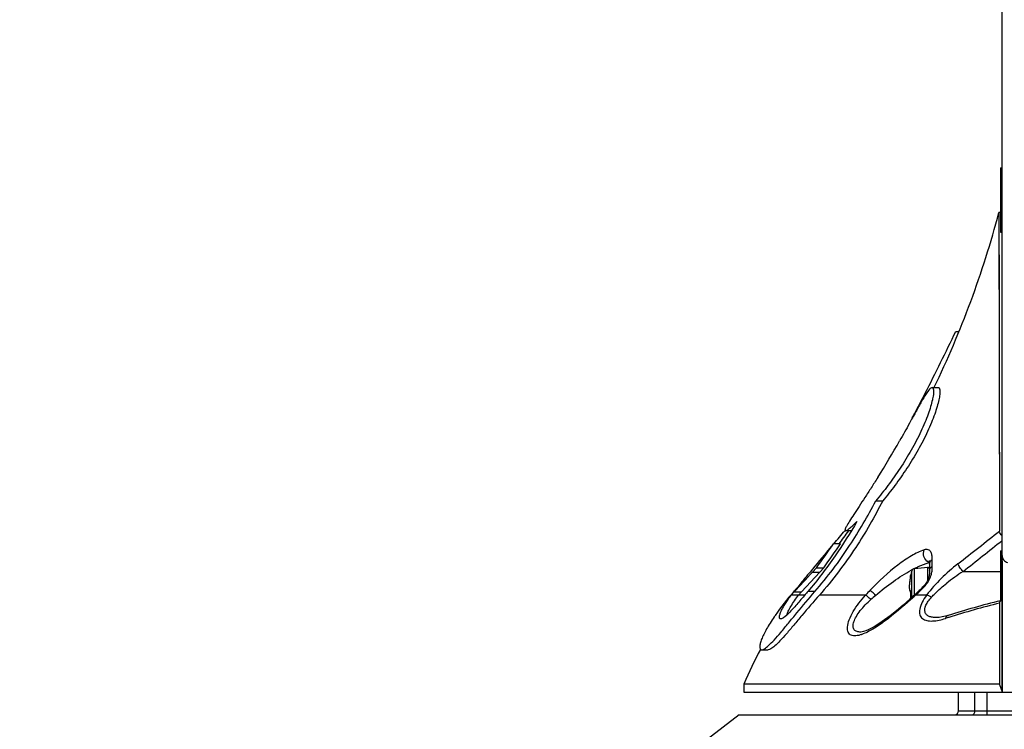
# Model space of a CAD drawing. Header units: millimetres. Extents: x 0 to 420, y 0 to 297.
# Tile 108 of 150: x 293 to 317, y 144 to 161. Entities that reach past the tile are written whole.
import ezdxf

# ---------------------------------------------------------------- set-up
doc = ezdxf.new("R2010")
doc.units = ezdxf.units.MM
doc.header["$LTSCALE"] = 23.1
doc.layers.get('0').update_dxf_attribs({"linetype": 'CONTINUOUS'})
for name, color, linetype in [('02___PRT_ALL_AXES', 7, 'CONTINUOUS'), ('03___PRT_ALL_CURVES', 7, 'CONTINUOUS'), ('AXES', 7, 'CONTINUOUS'), ('DIM_PILOTEES', 7, 'CONTINUOUS')]:
    doc.layers.add(name, color=color, linetype=linetype)
doc.styles.get("Standard").update_dxf_attribs({"font": 'txt', "width": 0.7})
doc.dimstyles.new('DIMSTYLE_2', dxfattribs={"dimtxt": 2.5, "dimasz": 3.5, "dimexe": 2, "dimexo": 0, "dimtad": 1, "dimdec": 0, "dimlfac": 5, "dimdsep": 46, "dimtxsty": 'Standard', "dimblk": '_FILLED', "dimblk1": '_FILLED', "dimblk2": '_FILLED', "dimcen": 0, "dimazin": 2, "dimtp": 0.8, "dimtm": 0.8, "dimtfac": 1, "dimtdec": 0, "dimtofl": 0, "dimtmove": 0, "dimatfit": 3, "dimldrblk": '_FILLED', "dimfxl": 0, "dimtolj": 1, "dimarcsym": 0})

# ---------------------------------------------------------------- blocks, each defined once
blk = doc.blocks.new('_FILLED')
at = {"color": 0, "linetype": 'ByBlock'}
blk.add_solid([(0, 0), (-1, 0.1429), (-1, -0.1429)], dxfattribs=at)
blk = doc.blocks.new('*D12')
at = {"layer": 'DIM_PILOTEES', "color": 2, "linetype": 'Continuous'}
for p, q in [((307.099, 235.153), (248.811, 235.153)), ((250.811, 235.153), (250.811, 180.693)), ((250.811, 126.233), (250.811, 180.693)), ((309.388, 126.233), (248.811, 126.233))]:
    blk.add_line(p, q, dxfattribs=at)
at = {"layer": 'DIM_PILOTEES', "color": 2, "linetype": 'Continuous', "xscale": 3.5, "yscale": 3.5, "zscale": 3.5}
for p, rotation in [((250.811, 235.153), 90), ((250.811, 126.233), 270)]:
    blk.add_blockref('_FILLED', p, dxfattribs=dict(at, rotation=rotation))
at = {"layer": 'DIM_PILOTEES', "color": 2, "linetype": 'Continuous', "insert": (247.686, 180.693), "char_height": 2.5, "width": 8.30357, "attachment_point": 2, "rotation": 90, "line_spacing_factor": 0.9}
blk.add_mtext('{\\ftxt;\\W0.0001;\\H0.0001;\\~}{\\ftxt;\\W2.2142857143;\\H2.5; }{\\ftxt;\\W0.0001;\\H0.0001;\\~}', dxfattribs=at)
blk = doc.blocks.new('*D16')
at = {"layer": 'DIM_PILOTEES', "color": 2, "linetype": 'Continuous'}
for p, q in [((324.085, 211.353), (253.811, 211.353)), ((255.811, 211.353), (255.811, 168.793)), ((255.811, 126.233), (255.811, 168.793)), ((309.388, 126.233), (253.811, 126.233))]:
    blk.add_line(p, q, dxfattribs=at)
at = {"layer": 'DIM_PILOTEES', "color": 2, "linetype": 'Continuous', "xscale": 3.5, "yscale": 3.5, "zscale": 3.5}
for p, rotation in [((255.811, 211.353), 90), ((255.811, 126.233), 270)]:
    blk.add_blockref('_FILLED', p, dxfattribs=dict(at, rotation=rotation))
at = {"layer": 'DIM_PILOTEES', "color": 2, "linetype": 'Continuous', "insert": (252.686, 168.793), "char_height": 2.5, "width": 8.83929, "attachment_point": 2, "rotation": 90, "line_spacing_factor": 0.9}
blk.add_mtext('{\\ftxt;\\W0.0001;\\H0.0001;\\~}{\\ftxt;\\W2.3571428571;\\H2.5; }{\\ftxt;\\W0.0001;\\H0.0001;\\~}', dxfattribs=at)

msp = doc.modelspace()

# ---------------------------------------------------------------- linework, layer by layer
at = {"color": 7, "linetype": 'Continuous'}
for p, q in [((317.3345, 144.7533), (317.3345, 218.743)), ((317.2559, 156.6472), (317.2559, 156.6438)), ((317.2559, 156.6472), (317.2619, 152.8156)), ((317.2945, 156.6422), (317.2559, 156.6472)), ((317.256, 156.5171), (317.2563, 156.3442)), ((317.2563, 156.3442), (317.2564, 156.2706)), ((316.1856, 153.6964), (316.2653, 153.6964)), ((317.2608, 153.4018), (317.2615, 153.014)), ((317.2615, 153.014), (317.2622, 152.6141)), ((317.2619, 152.8034), (317.2623, 152.5534)), ((317.2622, 152.6141), (317.2623, 152.5534)), ((317.2623, 152.5534), (317.2696, 148.7477)), ((315.5979, 152.3031), (315.7549, 152.3031)), ((315.1667, 151.6565), (315.1309, 151.591)), ((315.2005, 151.7182), (315.1667, 151.6565)), ((315.1309, 151.591), (315.1097, 151.5523)), ((317.2645, 151.3595), (317.2654, 150.9325)), ((314.7944, 150.9841), (314.7944, 150.984)), ((314.2015, 149.4946), (314.3735, 149.4946)), ((313.4512, 148.7559), (313.4516, 148.7559)), ((313.5984, 148.7559), (313.4516, 148.7559)), ((313.3291, 148.4308), (313.1537, 148.4308)), ((315.6038, 147.8788), (315.6018, 148.0478)), ((312.811, 147.7292), (312.3639, 147.2406)), ((312.5541, 147.6465), (312.6303, 147.7292)), ((312.7302, 147.8376), (312.6303, 147.7292)), ((312.6303, 147.7292), (312.811, 147.7292)), ((312.7302, 147.8376), (312.9102, 147.8376)), ((312.811, 147.7292), (312.9102, 147.8376)), ((315.0929, 147.0966), (315.0929, 147.7614)), ((315.1633, 147.8208), (315.4911, 147.8495)), ((315.1633, 147.1604), (315.1633, 147.8208)), ((315.4911, 147.5329), (315.4911, 147.8495)), ((315.5345, 147.9257), (315.5345, 147.7547)), ((316.3659, 147.744), (317.2945, 147.744)), ((312.2034, 147.2663), (312.542, 147.6334)), ((312.4526, 147.5861), (312.4547, 147.5887)), ((312.4551, 147.5883), (312.453, 147.5857)), ((312.4547, 147.5887), (312.4751, 147.6133)), ((312.542, 147.6334), (312.5541, 147.6465)), ((312.542, 147.6334), (312.5541, 147.6465)), ((315.0399, 147.4735), (315.0374, 147.4491)), ((315.043, 147.4987), (315.0399, 147.4732)), ((315.0466, 147.5246), (315.0429, 147.4984)), ((315.0507, 147.551), (315.0465, 147.5243)), ((315.0553, 147.5777), (315.0506, 147.5507)), ((315.0594, 147.6002), (315.0552, 147.5774)), ((315.0604, 147.6055), (315.0594, 147.6002)), ((315.0594, 147.6001), (315.0594, 147.6002)), ((315.0617, 147.6122), (315.0604, 147.6055)), ((315.0628, 147.6184), (315.0617, 147.6122)), ((315.0634, 147.6222), (315.0628, 147.6184)), ((315.064, 147.6257), (315.0634, 147.6222)), ((315.0645, 147.6287), (315.064, 147.6257)), ((315.065, 147.6315), (315.0645, 147.6287)), ((315.065, 147.6427), (315.0662, 147.6426)), ((315.065, 147.6427), (315.0662, 147.6426)), ((315.0653, 147.6335), (315.065, 147.6315)), ((315.0659, 147.6382), (315.0653, 147.6335)), ((315.0659, 147.6385), (315.0659, 147.6382)), ((312.1772, 147.2498), (312.1696, 147.2498)), ((312.1737, 147.2454), (312.1809, 147.2544)), ((312.1772, 147.2498), (312.1809, 147.2545)), ((312.1809, 147.2421), (312.1797, 147.2406)), ((312.1797, 147.2406), (312.3639, 147.2406)), ((312.1881, 147.2498), (312.2035, 147.2664)), ((312.3539, 147.2405), (312.3403, 147.2234)), ((312.6932, 147.2498), (312.5178, 147.2498)), ((315.033, 147.3846), (315.0326, 147.366)), ((315.0326, 147.3661), (315.0327, 147.3491)), ((315.0327, 147.3492), (315.0332, 147.3338)), ((315.0339, 147.4048), (315.033, 147.3845)), ((315.0332, 147.3339), (315.0342, 147.3201)), ((315.0354, 147.4264), (315.0339, 147.4046)), ((315.0342, 147.3202), (315.0355, 147.3079)), ((315.0374, 147.4494), (315.0354, 147.4262)), ((315.0355, 147.308), (315.0373, 147.2972)), ((315.0372, 147.2972), (315.0394, 147.2876)), ((315.0394, 147.2877), (315.0419, 147.2793)), ((315.0419, 147.2793), (315.045, 147.2718)), ((315.0597, 147.2543), (315.0651, 147.2518)), ((315.0662, 147.2303), (315.0658, 147.2303)), ((312.1095, 147.163), (312.293, 147.163)), ((312.2896, 147.1587), (312.293, 147.163)), ((312.4397, 147.1587), (312.2896, 147.1587)), ((313.9511, 147.1587), (312.8035, 147.1587)), ((315.1803, 147.1758), (315.048, 147.0559)), ((315.0775, 147.0561), (315.0655, 147.0454)), ((315.0662, 147.0763), (315.0658, 147.0763)), ((315.0658, 147.0763), (315.0659, 147.0721)), ((315.4626, 147.1587), (315.1897, 147.1587)), ((317.2923, 147.0217), (317.3236, 147.0296)), ((317.2925, 147.0216), (317.3236, 147.0296)), ((317.3235, 147.0296), (317.3345, 147.0317)), ((317.2726, 146.9633), (317.2703, 144.9533)), ((315.7051, 146.6033), (315.7049, 146.6033)), ((315.9963, 146.6577), (315.9963, 146.6577)), ((311.3733, 145.8049), (311.5359, 145.8049)), ((311.3733, 145.8049), (311.3743, 145.8049)), ((311.3743, 145.8049), (311.3749, 145.8049)), ((311.5354, 145.8049), (311.5343, 145.8049)), ((311.536, 145.8049), (311.5354, 145.8049)), ((310.9345, 144.9533), (310.9345, 144.7533)), ((317.2703, 144.9533), (310.9345, 144.9533)), ((310.9345, 144.7533), (347.7345, 144.7533)), ((316.662, 144.2933), (316.662, 144.7533)), ((316.9601, 144.1933), (316.9601, 144.7533)), ((316.2545, 144.2933), (319.7345, 144.2933)), ((310.8145, 144.1933), (309.4257, 143.1224)), ((310.8145, 144.1933), (347.8545, 144.1933))]:
    msp.add_line(p, q, dxfattribs=at)
for points in [[(317.2564, 156.2706), (317.2566, 156.0992), (317.257, 155.7826)], [(317.257, 155.7826), (317.2572, 155.663), (317.2574, 155.5368), (317.2576, 155.404), (317.2583, 154.9683)], [(317.2583, 154.9683), (317.2585, 154.8118), (317.2588, 154.6503), (317.259, 154.4841), (317.2593, 154.3134), (317.2596, 154.1385), (317.2608, 153.4018)], [(317.263, 152.2021), (317.2634, 151.9928), (317.2645, 151.3595)], [(317.2654, 150.9325), (317.2663, 150.4884), (317.2667, 150.2556), (317.2672, 150.0209), (317.2676, 149.7879), (317.268, 149.5607), (317.2683, 149.3452), (317.2687, 149.1384), (317.2693, 148.9392)], [(315.5279, 148.014), (315.5291, 148.0096), (315.5315, 147.9955), (315.5335, 147.9724), (315.5345, 147.9412), (315.5345, 147.9257)], [(315.5345, 147.7552), (315.5342, 147.7254), (315.5332, 147.7006), (315.5314, 147.6774), (315.5285, 147.6548), (315.5246, 147.6327), (315.5194, 147.6106), (315.5129, 147.5885), (315.5051, 147.5661), (315.4959, 147.5434), (315.4852, 147.5203), (315.4728, 147.4968), (315.4589, 147.473), (315.4433, 147.4494), (315.4263, 147.4261), (315.4081, 147.4037), (315.3948, 147.3887)], [(315.045, 147.2718), (315.0488, 147.2651), (315.0536, 147.2592), (315.0597, 147.2543)], [(315.0638, 147.2594), (315.0639, 147.2592), (315.064, 147.2586), (315.0643, 147.2576), (315.0645, 147.2562), (315.0648, 147.2544), (315.0651, 147.2523)], [(315.0658, 147.2303), (315.0655, 147.2206), (315.0651, 147.2063), (315.0649, 147.192), (315.0647, 147.1777), (315.0646, 147.1633), (315.0646, 147.1437)], [(315.0651, 147.2523), (315.0653, 147.2499), (315.0655, 147.2472), (315.0657, 147.2444), (315.0658, 147.2413), (315.0659, 147.238), (315.0659, 147.2346), (315.0658, 147.2311), (315.0658, 147.2303)], [(315.0651, 147.2517), (315.0651, 147.2517), (315.0654, 147.2491), (315.0656, 147.2461), (315.0658, 147.2429), (315.0659, 147.2395), (315.0659, 147.2359), (315.0658, 147.2322), (315.0658, 147.2314)], [(315.3043, 147.2946), (315.281, 147.2716), (315.2489, 147.2403), (315.2153, 147.2084), (315.1803, 147.1758)], [(315.3948, 147.3887), (315.3815, 147.3744), (315.3553, 147.3467), (315.3278, 147.3184), (315.3043, 147.2946)], [(315.048, 147.0559), (314.881, 146.9099), (314.7149, 146.7709), (314.5586, 146.6471), (314.4214, 146.5451), (314.2989, 146.4604), (314.1886, 146.3909), (314.0934, 146.3372), (314.016, 146.2991), (313.9526, 146.2729), (313.9007, 146.256), (313.8613, 146.247), (313.8349, 146.244)], [(315.0646, 147.1437), (315.0647, 147.1293), (315.0649, 147.115), (315.0651, 147.1007), (315.0655, 147.0863), (315.0658, 147.0763)], [(317.2726, 146.9633), (317.2715, 146.6491), (317.2718, 146.3253), (317.2713, 145.9928), (317.2708, 145.6527), (317.271, 145.3059), (317.2703, 144.9533)], [(315.9963, 146.6577), (315.9296, 146.6385), (315.8445, 146.6188), (315.7763, 146.6079), (315.7222, 146.6036), (315.7051, 146.6033)]]:
    msp.add_lwpolyline(points, dxfattribs=at)
for centre, radius, start, end in [((294.0513, 162.7749), 24, 334.12484, 345.20757), ((272.6409, 174.0493), 48.0575, 332.08842, 332.22871), ((294.0513, 162.7749), 23.86, 327.83695, 330.38521), ((231.9757, 216.6882), 106.0677, 319.944182, 320.178827), ((294.0513, 162.7749), 24, 323.28603, 324.2544), ((56.8009, 477.961), 419.792, 308.171628, 308.350534), ((282.8918, 169.5915), 36.9264, 323.9058, 325.03673), ((282.2096, 169.9605), 37.8411, 324.22344, 325.32291), ((112.4361, 404.8421), 328.1566, 308.42139, 308.637584), ((315.8381, 146.7905), 1.2157, 104.45943, 104.98991), ((317.4145, 147.1533), 2.4, 165.32287, 168.23433), ((316.5851, 145.0065), 3.1539, 117.8762, 118.43651), ((315.1702, 147.7411), 0.08, 95, 165.32287), ((315.4945, 147.8097), 0.04, 0, 95), ((315.6705, 147.7546), 0.136, 170.05952, 179.73297), ((318.9517, 143.7052), 4.7957, 122.62975, 128.59707), ((332.2598, 131.0838), 25.7809, 140.30911, 141.03208), ((330.8246, 132.271), 23.9183, 140.18511, 140.30179), ((318.9588, 142.3541), 8.3484, 140.94777, 141.17268), ((332.3946, 131.457), 25.6478, 140.82044, 140.95352), ((316.3795, 147.3212), 1.3482, 174.06581, 174.21958), ((316.4681, 147.3118), 1.4373, 173.14071, 174.05536), ((316.5367, 147.3036), 1.5064, 172.86012, 173.14338), ((316.5856, 147.2974), 1.5557, 172.38739, 172.85918), ((316.6372, 147.2906), 1.6077, 171.97733, 172.38795), ((316.688, 147.2834), 1.659, 171.33299, 171.97639), ((316.7275, 147.2774), 1.6989, 170.99757, 171.33448), ((316.7494, 147.2739), 1.7212, 170.55515, 170.9975), ((316.7666, 147.2711), 1.7386, 170.26992, 170.55534), ((316.7939, 147.2664), 1.7663, 169.09866, 170.26911), ((315.0845, 147.6386), 0.02, 168.23433, 194.7913), ((315.0859, 147.6385), 0.0201, 168.28836, 181.35232), ((318.3507, 141.9533), 8.14, 139.4076, 144.69538), ((315.2257, 144.8033), 3.9088, 141.33483, 142.86553), ((294.0513, 162.7749), 23.86, 319.4076, 319.49092), ((316.6046, 143.1789), 6.0065, 137.33174, 137.45059), ((324.4256, 137.4227), 15.7034, 141.03808, 141.23781), ((322.5356, 139.1768), 12.9881, 141.71772, 142.05625), ((335.0117, 127.8814), 29.6836, 139.26989, 139.46306), ((319.1943, 142.3693), 7.1014, 136.22346, 137.59023), ((317.4661, 147.1533), 2.4012, 178.16287, 181.83713), ((314.8526, 147.2371), 0.2137, 358.15905, 359.81686), ((312.3781, 150.2386), 4.1702, 312.3929, 314.85676), ((312.7858, 149.8284), 3.5919, 314.8617, 317.05087), ((314.8915, 147.8674), 0.7145, 317.10119, 321.0448), ((318.3822, 142.2669), 6.4335, 130.57739, 131.95594), ((314.8512, 147.0694), 0.2151, 0.81833, 1.83715), ((306.5638, 156.4825), 12.7019, 312.08761, 312.24191), ((306.2932, 156.78), 13.1041, 312.24369, 312.75874), ((323.7836, 121.4158), 26.4159, 104.22532, 107.14541), ((323.8493, 121.2347), 26.5559, 104.3389, 107.16638), ((315.3505, 144.0785), 4.4634, 144.70112, 145.25454), ((323.219, 123.3089), 24.3881, 107.18976, 107.38867), ((313.5524, 147.0469), 0.9142, 288.99006, 289.45373), ((318.3507, 141.9533), 8, 151.1348, 157.97569), ((306.7407, 141.0138), 11.2424, 19.55671, 20.51274), ((316.1545, 144.2933), 0.1, 270, 360)]:
    msp.add_arc(centre, radius, start, end, dxfattribs=at)
for points, knots in [([(315.1629, 151.6573), (315.2516, 151.8258), (315.602, 152.5007), (315.9384, 153.1828), (316.1856, 153.6964)], [0, 0, 0, 0, 0.2504683, 1, 1, 1, 1]), ([(315.5979, 152.3031), (315.6267, 152.3029), (315.637, 152.2351), (315.6348, 152.1797), (315.6273, 152.1011), (315.6047, 151.9853), (315.5614, 151.823), (315.4994, 151.6361), (315.4191, 151.4299), (315.2863, 151.1306), (315.0863, 150.7491), (314.8113, 150.3036), (314.5148, 149.8837), (314.306, 149.6197), (314.2015, 149.4946)], [0, 0, 0, 0, 0.0268483, 0.0404246, 0.0569996, 0.0988944, 0.1515872, 0.2135426, 0.2830792, 0.3584411, 0.5196393, 0.6853783, 0.8476028, 1, 1, 1, 1]), ([(315.7549, 152.3031), (315.7837, 152.3029), (315.7951, 152.2356), (315.7934, 152.18), (315.7866, 152.1016), (315.7649, 151.986), (315.7227, 151.824), (315.6619, 151.6372), (315.5829, 151.431), (315.4517, 151.1316), (315.2535, 150.7498), (314.9804, 150.304), (314.6855, 149.8839), (314.4775, 149.6197), (314.3735, 149.4946)], [0, 0, 0, 0, 0.0269821, 0.0405486, 0.0571014, 0.0989309, 0.1515535, 0.2134289, 0.2829153, 0.3582708, 0.519494, 0.685306, 0.8475909, 1, 1, 1, 1]), ([(315.5979, 152.3031), (315.5882, 152.3031), (315.5644, 152.2915), (315.5116, 152.2406), (315.4334, 152.1271), (315.3246, 151.9437), (315.2449, 151.7992), (315.2005, 151.7182)], [0, 0, 0, 0, 0.0407234, 0.104164, 0.3089194, 0.6128711, 1, 1, 1, 1]), ([(315.1101, 151.553), (315.0856, 151.508), (314.9815, 151.3177), (314.8763, 151.1281), (314.7944, 150.9841)], [0, 0, 0, 0, 0.2361589, 1, 1, 1, 1]), ([(314.2496, 150.0734), (314.1963, 149.9886), (314.0913, 149.8237), (313.9365, 149.5858), (313.792, 149.3665), (313.6635, 149.1713), (313.5583, 149.0073), (313.489, 148.8929), (313.4539, 148.8224), (313.4414, 148.791), (313.4385, 148.7725), (313.439, 148.7608), (313.4468, 148.756), (313.4512, 148.7559)], [0, 0, 0, 0, 0.192872, 0.3764133, 0.5465123, 0.6985286, 0.8263032, 0.9219642, 0.9553898, 0.9784311, 0.9861211, 0.9916221, 1, 1, 1, 1]), ([(312.6932, 147.2498), (313.0053, 147.6082), (313.5519, 148.3314), (314.0037, 149.1152), (314.2015, 149.4946)], [0, 0, 0, 0, 0.5262555, 1, 1, 1, 1]), ([(314.3735, 149.4946), (314.1701, 149.099), (313.7026, 148.2814), (313.132, 147.5292), (312.8035, 147.1587)], [0, 0, 0, 0, 0.4732013, 1, 1, 1, 1]), ([(313.736, 148.9839), (313.5644, 148.6936), (313.1856, 148.0961), (312.7591, 147.53), (312.5178, 147.2498)], [0, 0, 0, 0, 0.4769843, 1, 1, 1, 1]), ([(313.4516, 148.7559), (313.4571, 148.7559), (313.4709, 148.7605), (313.5057, 148.7797), (313.5623, 148.8232), (313.6438, 148.8945), (313.7034, 148.9517), (313.736, 148.9839)], [0, 0, 0, 0, 0.045452, 0.1147864, 0.3258696, 0.6254683, 1, 1, 1, 1]), ([(317.3345, 148.6284), (317.3248, 148.6373), (317.2933, 148.6701), (317.2697, 148.7151), (317.2696, 148.7477)], [0, 0, 0, 0, 0.288708, 1, 1, 1, 1]), ([(313.1538, 148.4308), (313.098, 148.3639), (312.8841, 148.1073), (312.6701, 147.8507), (312.5132, 147.66)], [0, 0, 0, 0, 0.2608262, 1, 1, 1, 1]), ([(315.4041, 148.2801), (315.2935, 148.2445), (315.0657, 148.1304), (314.606, 147.8097), (314.2798, 147.5047), (314.0668, 147.2824)], [0, 0, 0, 0, 0.2074053, 0.450364, 1, 1, 1, 1]), ([(315.5069, 147.978), (315.4547, 148.0033), (315.3794, 148.1052), (315.3797, 148.23), (315.4041, 148.2801)], [0, 0, 0, 0, 0.5100969, 1, 1, 1, 1]), ([(315.6018, 148.0478), (315.6013, 148.0823), (315.5994, 148.1463), (315.5778, 148.2235), (315.5405, 148.2671), (315.4864, 148.2961), (315.4356, 148.2902), (315.4041, 148.2801)], [0, 0, 0, 0, 0.2783461, 0.5173984, 0.6246089, 0.7327265, 1, 1, 1, 1]), ([(315.1631, 147.8216), (315.1939, 147.8371), (315.3105, 147.8931), (315.4319, 147.9403), (315.5237, 147.9649)], [0, 0, 0, 0, 0.2662839, 1, 1, 1, 1]), ([(315.5345, 147.9257), (315.5347, 147.9473), (315.547, 147.9955), (315.5806, 148.0323), (315.6018, 148.0478)], [0, 0, 0, 0, 0.4512013, 1, 1, 1, 1]), ([(317.3345, 148.1449), (317.3345, 148.1064), (317.3617, 148.0263), (317.4309, 147.9788), (317.4686, 147.9663)], [0, 0, 0, 0, 0.4922781, 1, 1, 1, 1]), ([(314.1974, 147.1533), (314.3395, 147.275), (314.6242, 147.4994), (314.9293, 147.6965), (315.0832, 147.7798)], [0, 0, 0, 0, 0.516512, 1, 1, 1, 1]), ([(315.4471, 147.4182), (315.5069, 147.492), (315.5726, 147.6123), (315.603, 147.7754), (315.6042, 147.8458), (315.6038, 147.8788)], [0, 0, 0, 0, 0.5749616, 0.7999489, 1, 1, 1, 1]), ([(316.2404, 147.936), (316.0954, 147.8221), (315.8193, 147.579), (315.5712, 147.3059), (315.4626, 147.1587)], [0, 0, 0, 0, 0.5020089, 1, 1, 1, 1]), ([(315.5366, 147.7781), (315.5381, 147.787), (315.5491, 147.8267), (315.5778, 147.8604), (315.6038, 147.8788)], [0, 0, 0, 0, 0.2220549, 1, 1, 1, 1]), ([(316.3659, 147.744), (316.3367, 147.7764), (316.2904, 147.8374), (316.2501, 147.9043), (316.2405, 147.9361)], [0, 0, 0, 0, 0.5677518, 1, 1, 1, 1]), ([(312.453, 147.5857), (312.4303, 147.5577), (312.3455, 147.4527), (312.2617, 147.3469), (312.2012, 147.2685)], [0, 0, 0, 0, 0.2668788, 1, 1, 1, 1]), ([(315.0382, 147.457), (315.0368, 147.4431), (315.0345, 147.4165), (315.0327, 147.3788), (315.0327, 147.3458), (315.0344, 147.3182), (315.0378, 147.2966), (315.0422, 147.2826), (315.047, 147.2751), (315.0508, 147.2718), (315.0551, 147.2703), (315.058, 147.2706), (315.0594, 147.271)], [0, 0, 0, 0, 0.2119096, 0.4041523, 0.57227, 0.7126716, 0.8230091, 0.9028834, 0.9324549, 0.9566527, 0.9779963, 1, 1, 1, 1]), ([(315.0595, 147.6004), (315.0601, 147.6035), (315.0622, 147.6146), (315.0642, 147.6258), (315.0654, 147.6338)], [0, 0, 0, 0, 0.2838088, 1, 1, 1, 1]), ([(315.0654, 147.6338), (315.0655, 147.635), (315.0658, 147.6371), (315.0663, 147.6401), (315.0662, 147.6414), (315.0664, 147.6425), (315.0662, 147.6426)], [0, 0, 0, 0, 0.4267811, 0.7406712, 0.9331028, 1, 1, 1, 1]), ([(315.5861, 147.1095), (315.6137, 147.1397), (315.7314, 147.2617), (315.8596, 147.3731), (315.96, 147.4533)], [0, 0, 0, 0, 0.2417646, 1, 1, 1, 1]), ([(311.3749, 145.8049), (311.3987, 145.8049), (311.4613, 145.8374), (311.5605, 145.9199), (311.6944, 146.0582), (311.8572, 146.2457), (312.0448, 146.4727), (312.3232, 146.8141), (312.5416, 147.0757), (312.6932, 147.2498)], [0, 0, 0, 0, 0.0363476, 0.1013423, 0.1992832, 0.3280798, 0.4805791, 0.6479909, 1, 1, 1, 1]), ([(314.1974, 147.1533), (314.1847, 147.1654), (314.1408, 147.208), (314.0963, 147.2502), (314.0668, 147.2824)], [0, 0, 0, 0, 0.2865326, 1, 1, 1, 1]), ([(315.0656, 147.2528), (315.0654, 147.2555), (315.0647, 147.2605), (315.0636, 147.266), (315.0613, 147.2716), (315.0594, 147.271)], [0, 0, 0, 0, 0.4058899, 0.7140426, 1, 1, 1, 1]), ([(315.0663, 147.2365), (315.0663, 147.2379), (315.0663, 147.2434), (315.066, 147.2488), (315.0656, 147.2528)], [0, 0, 0, 0, 0.2639898, 1, 1, 1, 1]), ([(315.3043, 147.2946), (315.3046, 147.295), (315.3067, 147.2931), (315.3111, 147.2903), (315.316, 147.2856), (315.3195, 147.2824)], [0, 0, 0, 0, 0.0758981, 0.2807868, 1, 1, 1, 1]), ([(315.3947, 147.3887), (315.3963, 147.3905), (315.4055, 147.3867), (315.4107, 147.3837), (315.4149, 147.3811)], [0, 0, 0, 0, 0.3203475, 1, 1, 1, 1]), ([(312.8035, 147.1587), (312.6568, 146.9933), (312.4461, 146.7455), (312.1772, 146.4237), (311.9973, 146.212), (311.8416, 146.0382), (311.7137, 145.9106), (311.6186, 145.8344), (311.5588, 145.8049), (311.5359, 145.8049)], [0, 0, 0, 0, 0.3553646, 0.5228416, 0.674432, 0.8017944, 0.8985473, 0.9632338, 1, 1, 1, 1]), ([(311.8456, 146.5701), (311.8398, 146.5701), (311.8282, 146.5711), (311.8158, 146.5846), (311.8122, 146.6039), (311.8134, 146.6389), (311.8286, 146.6935), (311.8593, 146.7684), (311.904, 146.8553), (311.9613, 146.9517), (312.0305, 147.0559), (312.082, 147.1266), (312.1095, 147.163)], [0, 0, 0, 0, 0.0250333, 0.047099, 0.0738868, 0.1078531, 0.1985203, 0.3166663, 0.4585871, 0.6212286, 0.8022982, 1, 1, 1, 1]), ([(312.4526, 147.1738), (312.382, 147.0911), (312.2516, 146.9359), (312.0769, 146.7379), (311.9493, 146.6171), (311.8716, 146.5701), (311.8456, 146.5701)], [0, 0, 0, 0, 0.3776504, 0.7061675, 0.9094586, 1, 1, 1, 1]), ([(311.9937, 146.6611), (312.0029, 146.6948), (312.0338, 146.769), (312.1269, 146.939), (312.2196, 147.0688), (312.2896, 147.1587)], [0, 0, 0, 0, 0.1801557, 0.4121978, 1, 1, 1, 1]), ([(313.8499, 146.1825), (313.8034, 146.1665), (313.7183, 146.1436), (313.6084, 146.1503), (313.5449, 146.1914), (313.513, 146.2382), (313.4973, 146.2997), (313.4979, 146.4067), (313.5438, 146.5638), (313.644, 146.7606), (313.7832, 146.9639), (313.8927, 147.0944), (313.9511, 147.1587)], [0, 0, 0, 0, 0.1034403, 0.1851205, 0.221358, 0.2588276, 0.3017243, 0.3529304, 0.4824946, 0.6414937, 0.8171519, 1, 1, 1, 1]), ([(313.833, 146.2439), (313.8007, 146.2428), (313.7402, 146.2462), (313.6597, 146.2955), (313.6324, 146.3929), (313.6579, 146.5089), (313.7215, 146.6407), (313.8189, 146.78), (313.941, 146.9194), (314.0328, 147.0078), (314.0811, 147.0512)], [0, 0, 0, 0, 0.0895037, 0.1643249, 0.2441974, 0.3507347, 0.4877428, 0.6472918, 0.820199, 1, 1, 1, 1]), ([(315.0655, 147.0454), (314.862, 146.862), (314.5608, 146.6048), (314.1515, 146.3234), (313.9529, 146.2188), (313.8568, 146.1849)], [0, 0, 0, 0, 0.5516182, 0.7949665, 1, 1, 1, 1]), ([(314.0811, 147.0512), (314.0555, 147.0742), (314.0129, 147.1108), (313.9695, 147.147), (313.9511, 147.1587)], [0, 0, 0, 0, 0.6114523, 1, 1, 1, 1]), ([(315.1803, 147.1758), (315.1788, 147.1746), (315.1848, 147.1667), (315.187, 147.1625), (315.1897, 147.1587)], [0, 0, 0, 0, 0.2923832, 1, 1, 1, 1]), ([(315.4626, 147.1587), (315.4213, 147.1026), (315.351, 146.9928), (315.2854, 146.8276), (315.2815, 146.6954), (315.3184, 146.6166), (315.3735, 146.5589), (315.4748, 146.5193), (315.6716, 146.5119), (315.8257, 146.5495), (315.9306, 146.5824)], [0, 0, 0, 0, 0.1695166, 0.3155677, 0.4295264, 0.4776467, 0.5237395, 0.6204661, 0.7323629, 1, 1, 1, 1]), ([(315.7049, 146.6033), (315.6728, 146.6033), (315.6119, 146.6068), (315.5277, 146.6271), (315.4585, 146.6668), (315.3974, 146.7622), (315.4315, 146.8947), (315.5041, 147.0131), (315.5569, 147.0774), (315.5861, 147.1095)], [0, 0, 0, 0, 0.1279581, 0.2420297, 0.3428904, 0.4382734, 0.6717508, 0.8269742, 1, 1, 1, 1]), ([(315.5861, 147.1095), (315.5651, 147.1224), (315.5257, 147.1433), (315.4824, 147.1573), (315.4626, 147.1587)], [0, 0, 0, 0, 0.5545295, 1, 1, 1, 1]), ([(317.2726, 146.9633), (317.2726, 146.9781), (317.2804, 147.0099), (317.3091, 147.0259), (317.3236, 147.0296)], [0, 0, 0, 0, 0.4991943, 1, 1, 1, 1]), ([(311.683, 146.6223), (311.6475, 146.5711), (311.5816, 146.4718), (311.4948, 146.3259), (311.4249, 146.1919), (311.3726, 146.0724), (311.339, 145.9705), (311.3251, 145.8972), (311.3273, 145.8508), (311.3348, 145.8257), (311.3509, 145.8081), (311.3659, 145.805), (311.3733, 145.8049)], [0, 0, 0, 0, 0.201083, 0.3842718, 0.5473588, 0.6882201, 0.8044961, 0.8932205, 0.9267259, 0.9535317, 0.9761081, 1, 1, 1, 1]), ([(315.9963, 146.6576), (315.9887, 146.6553), (315.9574, 146.6402), (315.9383, 146.6074), (315.9305, 146.5824)], [0, 0, 0, 0, 0.2332318, 1, 1, 1, 1]), ([(316.5874, 144.1933), (316.5973, 144.1933), (316.6182, 144.1992), (316.652, 144.2312), (316.662, 144.2686), (316.662, 144.2933)], [0, 0, 0, 0, 0.2170766, 0.4558573, 1, 1, 1, 1])]:
    msp.add_open_spline(points, degree=3, knots=knots, dxfattribs=at)
for points in [[(315.5345, 147.9678), (315.525, 147.9702), (315.5157, 147.9738), (315.5069, 147.978)], [(315.0594, 147.271), (315.0593, 147.2661), (315.0611, 147.2607), (315.0644, 147.257)]]:
    msp.add_open_spline(points, degree=3, dxfattribs=at)
at = {"layer": '02___PRT_ALL_AXES', "color": 7, "linetype": 'Continuous'}
msp.add_line((316.2545, 144.2933), (316.2545, 144.7533), dxfattribs=at)
at = {"layer": '03___PRT_ALL_CURVES', "color": 4, "linetype": 'Continuous'}
for p, q in [((317.3345, 148.0109), (317.3345, 144.7533)), ((317.3345, 144.7533), (325.8345, 144.7533))]:
    msp.add_line(p, q, dxfattribs=at)
at = {"layer": 'AXES', "color": 7, "linetype": 'Continuous'}
for p, q in [((317.2945, 157.7533), (317.2945, 156.1533)), ((317.2945, 157.7533), (317.3345, 157.7533)), ((317.2945, 156.1533), (317.3345, 156.1533)), ((317.2945, 148.2533), (317.3345, 148.2533)), ((317.2945, 148.2533), (317.2945, 147.0221))]:
    msp.add_line(p, q, dxfattribs=at)

# ---------------------------------------------------------------- dimensions: what is measured, and where the dimension line sits
at = {"layer": 'DIM_PILOTEES', "color": 2, "linetype": 'Continuous'}
for base, p2, text, picture, middle in [((250.8115, 235.1533), (307.0994, 235.1533), '{\\ftxt;\\W0.0001;\\H0.0001;\\~}{\\ftxt;\\W2.2142857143;\\H2.5; }{\\ftxt;\\W0.0001;\\H0.0001;\\~}', '*D12', (250.8115, 180.3362)), ((255.8115, 211.3533), (324.0845, 211.3533), '{\\ftxt;\\W0.0001;\\H0.0001;\\~}{\\ftxt;\\W2.3571428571;\\H2.5; }{\\ftxt;\\W0.0001;\\H0.0001;\\~}', '*D16', (255.8115, 168.4362))]:
    dim = msp.add_linear_dim(base=base, p1=(309.3884, 126.2333), p2=p2, angle=90, text=text, dimstyle='DIMSTYLE_2', dxfattribs=at)
    dim.commit()
    dim.dimension.update_dxf_attribs({"geometry": picture, "text_midpoint": middle, "dimtype": 160})

doc.saveas('drawing.dxf')
